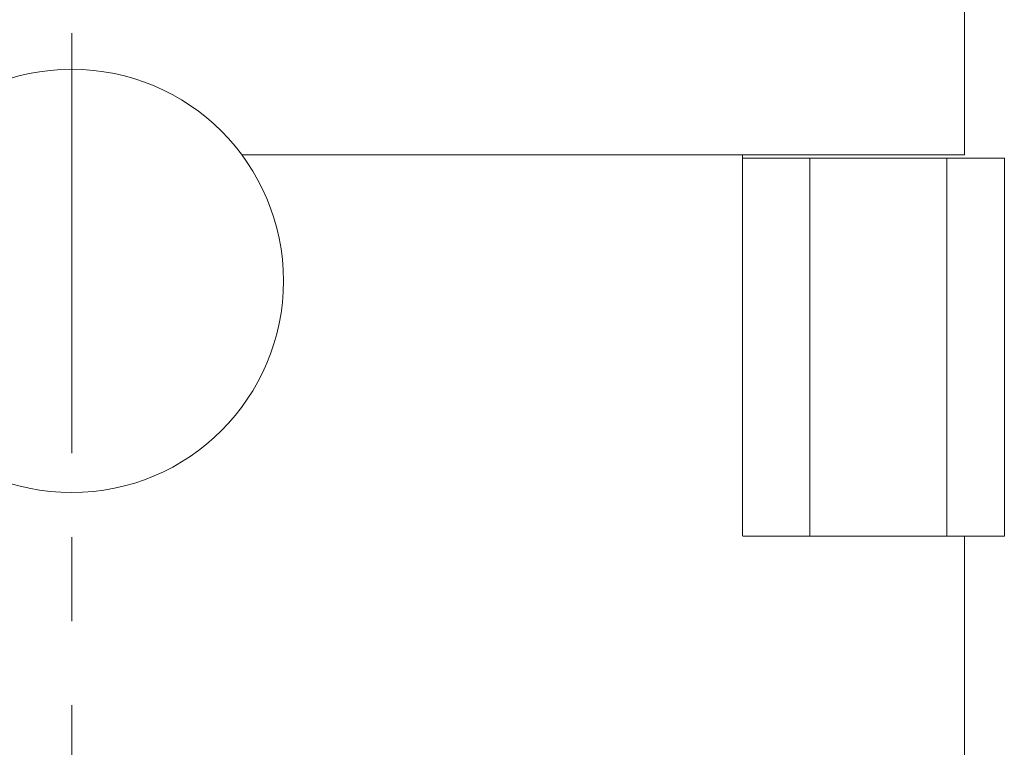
# Model space of a CAD drawing. Header units: inches. Extents: x 1.8 to 28.9, y 1.9 to 20.6.
# Tile 17 of 53: x 6.2 to 7.3, y 10.3 to 11.1. Entities that reach past the tile are written whole.
import ezdxf

# ---------------------------------------------------------------- set-up
doc = ezdxf.new("R2010")
doc.units = ezdxf.units.IN
doc.header["$MEASUREMENT"] = 0
doc.linetypes.add('CENTERX2', pattern=[0.8, 0.5, -0.1, 0.1, -0.1])

msp = doc.modelspace()

# ---------------------------------------------------------------- linework, layer by layer
at = {"color": 7, "linetype": 'CENTERX2', "lineweight": 0}
msp.add_line((6.2291, 8.2152), (6.2291, 14.0519), dxfattribs=at)
at = {"color": 7, "linetype": 'Continuous', "lineweight": 15}
for p, q in [((7.2916, 10.9703), (7.2916, 12.8453)), ((6.4315, 10.9703), (7.2916, 10.9703)), ((6.4315, 10.9703), (7.0275, 10.9703)), ((7.0275, 10.5163), (7.0275, 10.9703)), ((7.0275, 10.9663), (7.1076, 10.9663)), ((7.1076, 10.9663), (7.1076, 10.5163)), ((7.1076, 10.9663), (7.2705, 10.9663)), ((7.2705, 10.9663), (7.2705, 10.5163)), ((7.2705, 10.9663), (7.3391, 10.9663)), ((7.3391, 10.9663), (7.3391, 10.5163)), ((7.0284, 10.5163), (7.1076, 10.5163)), ((7.1076, 10.5163), (7.2705, 10.5163)), ((7.2705, 10.5163), (7.3391, 10.5163)), ((7.2916, 10.1627), (7.2916, 10.5163))]:
    msp.add_line(p, q, dxfattribs=at)
msp.add_circle((6.2291, 10.8203), 0.252, dxfattribs=at)

doc.saveas('drawing.dxf')
